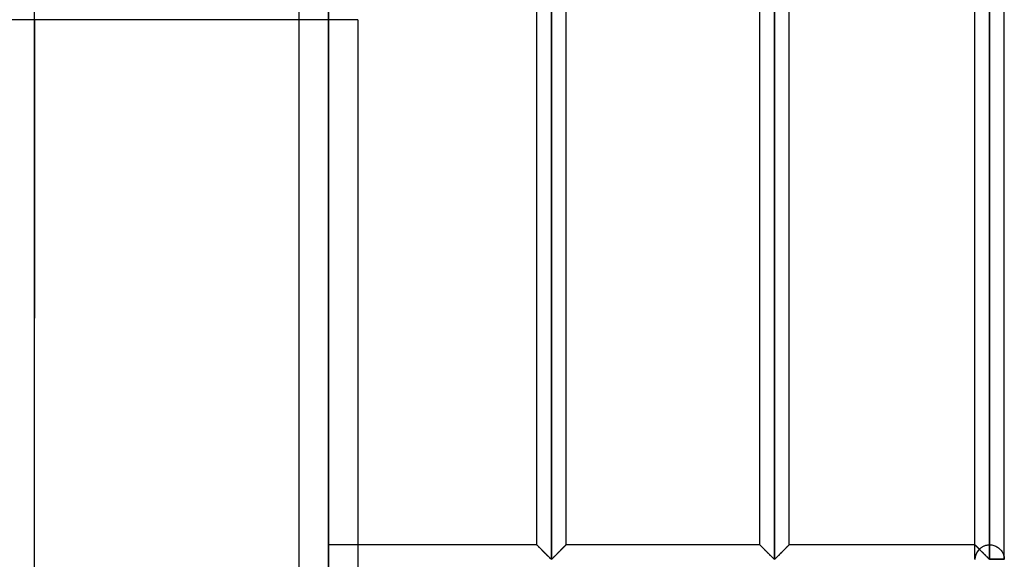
# Model space of a CAD drawing. Header units: millimetres. Extents: x -338 to 315, y -572 to 572.
# Tile 9 of 17: x 147 to 315, y -92 to 0. Entities that reach past the tile are written whole.
import ezdxf

# ---------------------------------------------------------------- set-up
doc = ezdxf.new("R2010")
doc.units = ezdxf.units.MM
doc.layers.add('MAIN-1', color=7, linetype='Continuous')
doc.layers.add('MAIN-2', color=7, linetype='Continuous')

msp = doc.modelspace()

# ---------------------------------------------------------------- linework, layer by layer
at = {"layer": 'MAIN-1'}
for p, q in [((200, 572.5), (200, -572.5)), ((237.95, -91.8), (237.95, 91.8)), ((275.9, -91.8), (275.9, 91.8)), ((312.5, 91.8), (312.5, -91.8)), ((315, -91.8), (315, 91.8)), ((235.45, -89.38), (235.45, 89.38)), ((240.45, -89.38), (240.45, 89.38)), ((273.4, -89.38), (273.4, 89.38)), ((278.4, -89.38), (278.4, 89.38)), ((310, -89.38), (310, 89.38)), ((205, 0), (205, -89.38)), ((205, 0), (200, 0)), ((235.45, -89.38), (200, -89.38)), ((235.46, -89.38), (235.45, -89.38)), ((235.47, -89.39), (235.46, -89.38)), ((235.49, -89.42), (235.47, -89.39)), ((235.52, -89.45), (235.49, -89.42)), ((235.56, -89.49), (235.52, -89.45)), ((235.61, -89.54), (235.56, -89.49)), ((235.67, -89.59), (235.61, -89.54)), ((235.73, -89.66), (235.67, -89.59)), ((235.8, -89.73), (235.73, -89.66)), ((235.88, -89.8), (235.8, -89.73)), ((235.96, -89.88), (235.88, -89.8)), ((236.04, -89.96), (235.96, -89.88)), ((236.12, -90.05), (236.04, -89.96)), ((236.21, -90.14), (236.12, -90.05)), ((236.3, -90.23), (236.21, -90.14)), ((236.39, -90.32), (236.3, -90.23)), ((236.49, -90.41), (236.39, -90.32)), ((236.59, -90.51), (236.49, -90.41)), ((239.41, -90.41), (239.31, -90.51)), ((239.51, -90.32), (239.41, -90.41)), ((239.6, -90.23), (239.51, -90.32)), ((239.69, -90.14), (239.6, -90.23)), ((239.78, -90.05), (239.69, -90.14)), ((239.86, -89.96), (239.78, -90.05)), ((239.94, -89.88), (239.86, -89.96)), ((240.02, -89.8), (239.94, -89.88)), ((240.1, -89.73), (240.02, -89.8)), ((240.17, -89.66), (240.1, -89.73)), ((240.23, -89.59), (240.17, -89.66)), ((240.29, -89.54), (240.23, -89.59)), ((240.34, -89.49), (240.29, -89.54)), ((240.38, -89.45), (240.34, -89.49)), ((240.41, -89.42), (240.38, -89.45)), ((240.43, -89.39), (240.41, -89.42)), ((240.44, -89.38), (240.43, -89.39)), ((240.45, -89.38), (240.44, -89.38)), ((273.4, -89.38), (240.45, -89.38)), ((273.41, -89.38), (273.4, -89.38)), ((273.42, -89.39), (273.41, -89.38)), ((273.44, -89.42), (273.42, -89.39)), ((273.47, -89.45), (273.44, -89.42)), ((273.51, -89.49), (273.47, -89.45)), ((273.56, -89.54), (273.51, -89.49)), ((273.62, -89.59), (273.56, -89.54)), ((273.68, -89.66), (273.62, -89.59)), ((273.75, -89.73), (273.68, -89.66)), ((273.83, -89.8), (273.75, -89.73)), ((273.91, -89.88), (273.83, -89.8)), ((273.99, -89.96), (273.91, -89.88)), ((274.07, -90.05), (273.99, -89.96)), ((274.16, -90.14), (274.07, -90.05)), ((274.25, -90.23), (274.16, -90.14)), ((274.34, -90.32), (274.25, -90.23)), ((274.44, -90.41), (274.34, -90.32)), ((274.54, -90.51), (274.44, -90.41)), ((277.36, -90.41), (277.26, -90.51)), ((277.46, -90.32), (277.36, -90.41)), ((277.55, -90.23), (277.46, -90.32)), ((277.64, -90.14), (277.55, -90.23)), ((277.73, -90.05), (277.64, -90.14)), ((277.81, -89.96), (277.73, -90.05)), ((277.89, -89.88), (277.81, -89.96)), ((277.97, -89.8), (277.89, -89.88)), ((278.05, -89.73), (277.97, -89.8)), ((278.12, -89.66), (278.05, -89.73)), ((278.18, -89.59), (278.12, -89.66)), ((278.24, -89.54), (278.18, -89.59)), ((278.29, -89.49), (278.24, -89.54)), ((278.33, -89.45), (278.29, -89.49)), ((278.36, -89.42), (278.33, -89.45)), ((278.38, -89.39), (278.36, -89.42)), ((278.39, -89.38), (278.38, -89.39)), ((278.4, -89.38), (278.39, -89.38)), ((310, -89.38), (278.4, -89.38)), ((310.01, -89.39), (310, -89.38)), ((310, -89.38), (310, -89.38)), ((310.02, -89.4), (310.01, -89.39)), ((310.04, -89.42), (310.02, -89.4)), ((310.07, -89.44), (310.04, -89.42)), ((310.09, -89.47), (310.07, -89.44)), ((310.13, -89.5), (310.09, -89.47)), ((310.16, -89.54), (310.13, -89.5)), ((310.2, -89.58), (310.16, -89.54)), ((310.25, -89.62), (310.2, -89.58)), ((310.3, -89.67), (310.25, -89.62)), ((310.35, -89.73), (310.3, -89.67)), ((310.41, -89.78), (310.35, -89.73)), ((310.47, -89.84), (310.41, -89.78)), ((310.53, -89.9), (310.47, -89.84)), ((310.59, -89.96), (310.53, -89.9)), ((310.65, -90.03), (310.59, -89.96)), ((310.72, -90.09), (310.65, -90.03)), ((310.78, -90.16), (310.72, -90.09)), ((310.85, -90.23), (310.78, -90.16)), ((310.92, -90.29), (310.85, -90.23)), ((310.99, -90.37), (310.92, -90.29)), ((311.06, -90.44), (310.99, -90.37)), ((311.14, -90.51), (311.06, -90.44)), ((236.68, -90.61), (236.59, -90.51)), ((236.78, -90.71), (236.68, -90.61)), ((236.88, -90.8), (236.78, -90.71)), ((236.98, -90.9), (236.88, -90.8)), ((237.08, -91), (236.98, -90.9)), ((237.17, -91.09), (237.08, -91)), ((237.27, -91.19), (237.17, -91.09)), ((237.36, -91.28), (237.27, -91.19)), ((237.45, -91.37), (237.36, -91.28)), ((237.54, -91.45), (237.45, -91.37)), ((237.62, -91.54), (237.54, -91.45)), ((237.7, -91.62), (237.62, -91.54)), ((237.78, -91.69), (237.7, -91.62)), ((237.85, -91.76), (237.78, -91.69)), ((237.95, -91.8), (237.85, -91.76)), ((238.05, -91.76), (237.95, -91.8)), ((238.12, -91.69), (238.05, -91.76)), ((238.2, -91.62), (238.12, -91.69)), ((238.28, -91.54), (238.2, -91.62)), ((238.36, -91.45), (238.28, -91.54)), ((238.45, -91.37), (238.36, -91.45)), ((238.54, -91.28), (238.45, -91.37)), ((238.63, -91.19), (238.54, -91.28)), ((238.73, -91.09), (238.63, -91.19)), ((238.82, -91), (238.73, -91.09)), ((238.92, -90.9), (238.82, -91)), ((239.02, -90.8), (238.92, -90.9)), ((239.12, -90.71), (239.02, -90.8)), ((239.22, -90.61), (239.12, -90.71)), ((239.31, -90.51), (239.22, -90.61)), ((274.63, -90.61), (274.54, -90.51)), ((274.73, -90.71), (274.63, -90.61)), ((274.83, -90.8), (274.73, -90.71)), ((274.93, -90.9), (274.83, -90.8)), ((275.03, -91), (274.93, -90.9)), ((275.12, -91.09), (275.03, -91)), ((275.22, -91.19), (275.12, -91.09)), ((275.31, -91.28), (275.22, -91.19)), ((275.4, -91.37), (275.31, -91.28)), ((275.49, -91.45), (275.4, -91.37)), ((275.57, -91.54), (275.49, -91.45)), ((275.65, -91.62), (275.57, -91.54)), ((275.73, -91.69), (275.65, -91.62)), ((275.8, -91.76), (275.73, -91.69)), ((275.9, -91.8), (275.8, -91.76)), ((276, -91.76), (275.9, -91.8)), ((276.07, -91.69), (276, -91.76)), ((276.15, -91.62), (276.07, -91.69)), ((276.23, -91.54), (276.15, -91.62)), ((276.31, -91.45), (276.23, -91.54)), ((276.4, -91.37), (276.31, -91.45)), ((276.49, -91.28), (276.4, -91.37)), ((276.58, -91.19), (276.49, -91.28)), ((276.68, -91.09), (276.58, -91.19)), ((276.77, -91), (276.68, -91.09)), ((276.87, -90.9), (276.77, -91)), ((276.97, -90.8), (276.87, -90.9)), ((277.07, -90.71), (276.97, -90.8)), ((277.17, -90.61), (277.07, -90.71)), ((277.26, -90.51), (277.17, -90.61)), ((311.21, -90.58), (311.14, -90.51)), ((311.28, -90.66), (311.21, -90.58)), ((311.36, -90.73), (311.28, -90.66)), ((311.43, -90.8), (311.36, -90.73)), ((311.5, -90.88), (311.43, -90.8)), ((311.58, -90.95), (311.5, -90.88)), ((311.65, -91.02), (311.58, -90.95)), ((311.72, -91.09), (311.65, -91.02)), ((311.79, -91.16), (311.72, -91.09)), ((311.86, -91.23), (311.79, -91.16)), ((311.93, -91.3), (311.86, -91.23)), ((312, -91.37), (311.93, -91.3)), ((312.06, -91.43), (312, -91.37)), ((312.13, -91.5), (312.06, -91.43)), ((312.19, -91.56), (312.13, -91.5)), ((312.25, -91.62), (312.19, -91.56)), ((312.31, -91.67), (312.25, -91.62)), ((312.36, -91.72), (312.31, -91.67)), ((312.42, -91.77), (312.36, -91.72)), ((312.5, -91.8), (312.42, -91.77)), ((312.5, -91.8), (312.5, -91.88)), ((315, -91.8), (312.5, -91.8))]:
    msp.add_line(p, q, dxfattribs=at)
msp.add_arc((312.5, -91.88), 2.5, 0, 1.6206, dxfattribs=at)
at = {"layer": 'MAIN-2'}
for p, q in [((195, 567.5), (195, -567.5)), ((199.99, 445.78), (199.99, -108.92)), ((149.97, 426.67), (149.97, -70)), ((237.95, -91.8), (237.95, 91.8)), ((237.95, 91.8), (237.95, -91.8)), ((237.95, 91.8), (237.95, -91.8)), ((275.9, -91.8), (275.9, 91.8)), ((275.9, 91.8), (275.9, -91.8)), ((275.9, 91.8), (275.9, -91.8)), ((312.5, -91.8), (312.5, 91.8)), ((312.5, 89.38), (312.5, -89.38)), ((312.5, 89.38), (312.5, -89.38)), ((312.5, -89.38), (312.5, 89.38)), ((312.5, 89.38), (312.5, -89.38)), ((312.5, -89.38), (312.5, 89.38)), ((312.5, 89.38), (312.5, -89.38)), ((312.5, -89.38), (312.5, 89.38)), ((312.5, 89.38), (312.5, -89.38)), ((312.5, -89.38), (312.5, 89.38)), ((312.5, 89.38), (312.5, -89.38)), ((312.5, -89.38), (312.5, 89.38)), ((312.5, 89.38), (312.5, -89.38)), ((312.5, -89.38), (312.5, 89.38)), ((312.5, 89.38), (312.5, -89.38)), ((312.5, -89.38), (312.5, 89.38)), ((312.5, 89.38), (312.5, -89.38)), ((312.5, -89.38), (312.5, 89.38)), ((312.5, 89.38), (312.5, -89.38)), ((312.5, -89.38), (312.5, 89.38)), ((312.5, 89.38), (312.5, -89.38)), ((312.5, -89.38), (312.5, 89.38)), ((312.5, 89.38), (312.5, -89.38)), ((312.5, -89.38), (312.5, 89.38)), ((312.5, 89.38), (312.5, -89.38)), ((312.5, -89.38), (312.5, 89.38)), ((312.5, 89.38), (312.5, -89.38)), ((312.5, -89.38), (312.5, 89.38)), ((312.5, 89.38), (312.5, -89.38)), ((312.5, -89.38), (312.5, 89.38)), ((312.5, 89.38), (312.5, -89.38)), ((312.5, -89.38), (312.5, 89.38)), ((312.5, 89.38), (312.5, -89.38)), ((312.5, -89.38), (312.5, 89.38)), ((312.5, 89.38), (312.5, -89.38)), ((312.5, -89.38), (312.5, 89.38)), ((312.5, 89.38), (312.5, -89.38)), ((312.5, -89.38), (312.5, 89.38)), ((312.5, 89.38), (312.5, -89.38)), ((312.5, -89.38), (312.5, 89.38)), ((312.5, 89.38), (312.5, -89.38)), ((312.5, -89.38), (312.5, 89.38)), ((312.5, 89.38), (312.5, -89.38)), ((312.5, -89.38), (312.5, 89.38)), ((312.5, 89.38), (312.5, -89.38)), ((312.5, -89.38), (312.5, 89.38)), ((312.5, 89.38), (312.5, -89.38)), ((312.5, -89.38), (312.5, 89.38)), ((312.5, -89.38), (312.5, 89.38)), ((150, 0), (150, -50.78)), ((150, -70), (150, 0)), ((150, 0), (145, 0)), ((200, 0), (150, 0)), ((150, -50.78), (149.97, -50.78)), ((150, -97.62), (150, -50.78)), ((149.97, -70), (150, -70)), ((150, -212), (150, -70)), ((205, -89.38), (205, -94.37)), ((235.45, -89.38), (235.46, -89.38)), ((235.46, -89.39), (235.45, -89.38)), ((235.45, -89.38), (235.45, -89.38)), ((235.45, -89.38), (235.46, -89.39)), ((235.46, -89.38), (235.47, -89.39)), ((235.48, -89.4), (235.46, -89.39)), ((235.46, -89.39), (235.48, -89.4)), ((235.47, -89.39), (235.49, -89.42)), ((235.51, -89.43), (235.48, -89.4)), ((235.48, -89.4), (235.51, -89.43)), ((235.49, -89.42), (235.53, -89.45)), ((235.54, -89.46), (235.51, -89.43)), ((235.51, -89.43), (235.54, -89.46)), ((235.53, -89.45), (235.57, -89.5)), ((235.58, -89.51), (235.54, -89.46)), ((235.54, -89.46), (235.58, -89.51)), ((235.57, -89.5), (235.62, -89.55)), ((235.64, -89.56), (235.58, -89.51)), ((235.58, -89.51), (235.64, -89.56)), ((235.62, -89.55), (235.68, -89.61)), ((235.69, -89.62), (235.64, -89.56)), ((235.64, -89.56), (235.69, -89.62)), ((235.68, -89.61), (235.75, -89.67)), ((235.76, -89.68), (235.69, -89.62)), ((235.69, -89.62), (235.76, -89.68)), ((235.75, -89.67), (235.82, -89.75)), ((235.83, -89.75), (235.76, -89.68)), ((235.76, -89.68), (235.83, -89.75)), ((235.82, -89.75), (235.9, -89.82)), ((235.9, -89.83), (235.83, -89.75)), ((235.83, -89.75), (235.9, -89.83)), ((235.9, -89.82), (235.98, -89.91)), ((235.98, -89.91), (235.9, -89.83)), ((235.9, -89.83), (235.98, -89.91)), ((235.98, -89.91), (236.07, -89.99)), ((236.07, -89.99), (235.98, -89.91)), ((235.98, -89.91), (236.07, -89.99)), ((236.07, -89.99), (236.16, -90.08)), ((236.15, -90.07), (236.07, -89.99)), ((236.07, -89.99), (236.15, -90.07)), ((236.24, -90.16), (236.15, -90.07)), ((236.15, -90.07), (236.24, -90.16)), ((236.16, -90.08), (236.25, -90.17)), ((236.33, -90.25), (236.24, -90.16)), ((236.24, -90.16), (236.33, -90.25)), ((236.25, -90.17), (236.35, -90.27)), ((236.42, -90.34), (236.33, -90.25)), ((236.33, -90.25), (236.42, -90.34)), ((236.35, -90.27), (236.44, -90.37)), ((236.51, -90.44), (236.42, -90.34)), ((236.42, -90.34), (236.51, -90.44)), ((236.44, -90.37), (236.54, -90.46)), ((236.61, -90.53), (236.51, -90.44)), ((236.51, -90.44), (236.61, -90.53)), ((239.29, -90.53), (239.39, -90.44)), ((239.39, -90.44), (239.29, -90.53)), ((239.31, -90.51), (239.41, -90.41)), ((239.39, -90.44), (239.48, -90.34)), ((239.48, -90.34), (239.39, -90.44)), ((239.41, -90.41), (239.51, -90.32)), ((239.48, -90.34), (239.57, -90.25)), ((239.57, -90.25), (239.48, -90.34)), ((239.51, -90.32), (239.6, -90.23)), ((239.57, -90.25), (239.66, -90.16)), ((239.66, -90.16), (239.57, -90.25)), ((239.6, -90.23), (239.69, -90.14)), ((239.66, -90.16), (239.75, -90.07)), ((239.75, -90.07), (239.66, -90.16)), ((239.69, -90.14), (239.78, -90.05)), ((239.75, -90.07), (239.83, -89.99)), ((239.83, -89.99), (239.75, -90.07)), ((239.78, -90.05), (239.86, -89.96)), ((239.83, -89.99), (239.92, -89.91)), ((239.92, -89.91), (239.83, -89.99)), ((239.86, -89.96), (239.94, -89.88)), ((239.92, -89.91), (240, -89.83)), ((240, -89.83), (239.92, -89.91)), ((239.94, -89.88), (240.02, -89.8)), ((240, -89.83), (240.07, -89.75)), ((240.07, -89.75), (240, -89.83)), ((240.02, -89.8), (240.1, -89.73)), ((240.07, -89.75), (240.14, -89.68)), ((240.14, -89.68), (240.07, -89.75)), ((240.1, -89.73), (240.17, -89.66)), ((240.14, -89.68), (240.21, -89.62)), ((240.21, -89.62), (240.14, -89.68)), ((240.17, -89.66), (240.23, -89.59)), ((240.21, -89.62), (240.26, -89.56)), ((240.26, -89.56), (240.21, -89.62)), ((240.23, -89.59), (240.29, -89.54)), ((240.26, -89.56), (240.32, -89.51)), ((240.32, -89.51), (240.26, -89.56)), ((240.29, -89.54), (240.34, -89.49)), ((240.32, -89.51), (240.36, -89.46)), ((240.36, -89.46), (240.32, -89.51)), ((240.34, -89.49), (240.38, -89.45)), ((240.36, -89.46), (240.39, -89.43)), ((240.39, -89.43), (240.36, -89.46)), ((240.38, -89.45), (240.41, -89.42)), ((240.39, -89.43), (240.42, -89.4)), ((240.42, -89.4), (240.39, -89.43)), ((240.41, -89.42), (240.43, -89.39)), ((240.42, -89.4), (240.44, -89.39)), ((240.44, -89.39), (240.42, -89.4)), ((240.43, -89.39), (240.44, -89.38)), ((240.44, -89.39), (240.45, -89.38)), ((240.45, -89.38), (240.44, -89.39)), ((240.44, -89.38), (240.45, -89.38)), ((240.45, -89.38), (240.45, -89.38)), ((273.4, -89.38), (273.41, -89.38)), ((273.41, -89.39), (273.4, -89.38)), ((273.4, -89.38), (273.4, -89.38)), ((273.4, -89.38), (273.41, -89.39)), ((273.41, -89.38), (273.42, -89.39)), ((273.43, -89.4), (273.41, -89.39)), ((273.41, -89.39), (273.43, -89.4)), ((273.42, -89.39), (273.44, -89.42)), ((273.46, -89.43), (273.43, -89.4)), ((273.43, -89.4), (273.46, -89.43)), ((273.44, -89.42), (273.47, -89.45)), ((273.49, -89.46), (273.46, -89.43)), ((273.46, -89.43), (273.49, -89.46)), ((273.47, -89.45), (273.51, -89.49)), ((273.53, -89.51), (273.49, -89.46)), ((273.49, -89.46), (273.53, -89.51)), ((273.51, -89.49), (273.56, -89.54)), ((273.59, -89.56), (273.53, -89.51)), ((273.53, -89.51), (273.59, -89.56)), ((273.56, -89.54), (273.62, -89.59)), ((273.64, -89.62), (273.59, -89.56)), ((273.59, -89.56), (273.64, -89.62)), ((273.62, -89.59), (273.68, -89.66)), ((273.71, -89.68), (273.64, -89.62)), ((273.64, -89.62), (273.71, -89.68)), ((273.68, -89.66), (273.75, -89.73)), ((273.78, -89.75), (273.71, -89.68)), ((273.71, -89.68), (273.78, -89.75)), ((273.75, -89.73), (273.83, -89.8)), ((273.85, -89.83), (273.78, -89.75)), ((273.78, -89.75), (273.85, -89.83)), ((273.83, -89.8), (273.91, -89.88)), ((273.93, -89.91), (273.85, -89.83)), ((273.85, -89.83), (273.93, -89.91)), ((273.91, -89.88), (273.99, -89.96)), ((274.02, -89.99), (273.93, -89.91)), ((273.93, -89.91), (274.02, -89.99)), ((273.99, -89.96), (274.07, -90.05)), ((274.1, -90.07), (274.02, -89.99)), ((274.02, -89.99), (274.1, -90.07)), ((274.07, -90.05), (274.16, -90.14)), ((274.19, -90.16), (274.1, -90.07)), ((274.1, -90.07), (274.19, -90.16)), ((274.16, -90.14), (274.25, -90.23)), ((274.28, -90.25), (274.19, -90.16)), ((274.19, -90.16), (274.28, -90.25)), ((274.25, -90.23), (274.34, -90.32)), ((274.37, -90.34), (274.28, -90.25)), ((274.28, -90.25), (274.37, -90.34)), ((274.34, -90.32), (274.44, -90.41)), ((274.46, -90.44), (274.37, -90.34)), ((274.37, -90.34), (274.46, -90.44)), ((274.44, -90.41), (274.54, -90.51)), ((274.56, -90.53), (274.46, -90.44)), ((274.46, -90.44), (274.56, -90.53)), ((277.24, -90.53), (277.34, -90.44)), ((277.34, -90.44), (277.24, -90.53)), ((277.26, -90.51), (277.36, -90.41)), ((277.34, -90.44), (277.43, -90.34)), ((277.43, -90.34), (277.34, -90.44)), ((277.36, -90.41), (277.46, -90.32)), ((277.43, -90.34), (277.52, -90.25)), ((277.52, -90.25), (277.43, -90.34)), ((277.46, -90.32), (277.55, -90.23)), ((277.52, -90.25), (277.61, -90.16)), ((277.61, -90.16), (277.52, -90.25)), ((277.55, -90.23), (277.64, -90.14)), ((277.61, -90.16), (277.7, -90.07)), ((277.7, -90.07), (277.61, -90.16)), ((277.64, -90.14), (277.73, -90.05)), ((277.7, -90.07), (277.78, -89.99)), ((277.78, -89.99), (277.7, -90.07)), ((277.73, -90.05), (277.81, -89.96)), ((277.78, -89.99), (277.87, -89.91)), ((277.87, -89.91), (277.78, -89.99)), ((277.81, -89.96), (277.89, -89.88)), ((277.87, -89.91), (277.95, -89.83)), ((277.95, -89.83), (277.87, -89.91)), ((277.89, -89.88), (277.97, -89.8)), ((277.95, -89.83), (278.02, -89.75)), ((278.02, -89.75), (277.95, -89.83)), ((277.97, -89.8), (278.05, -89.73)), ((278.02, -89.75), (278.09, -89.68)), ((278.09, -89.68), (278.02, -89.75)), ((278.05, -89.73), (278.12, -89.66)), ((278.09, -89.68), (278.16, -89.62)), ((278.16, -89.62), (278.09, -89.68)), ((278.12, -89.66), (278.18, -89.59)), ((278.16, -89.62), (278.21, -89.56)), ((278.21, -89.56), (278.16, -89.62)), ((278.18, -89.59), (278.24, -89.54)), ((278.21, -89.56), (278.27, -89.51)), ((278.27, -89.51), (278.21, -89.56)), ((278.24, -89.54), (278.29, -89.49)), ((278.27, -89.51), (278.31, -89.46)), ((278.31, -89.46), (278.27, -89.51)), ((278.29, -89.49), (278.33, -89.45)), ((278.31, -89.46), (278.34, -89.43)), ((278.34, -89.43), (278.31, -89.46)), ((278.33, -89.45), (278.36, -89.42)), ((278.34, -89.43), (278.37, -89.4)), ((278.37, -89.4), (278.34, -89.43)), ((278.36, -89.42), (278.38, -89.39)), ((278.37, -89.4), (278.39, -89.39)), ((278.39, -89.39), (278.37, -89.4)), ((278.38, -89.39), (278.39, -89.38)), ((278.39, -89.39), (278.4, -89.38)), ((278.4, -89.38), (278.39, -89.39)), ((278.39, -89.38), (278.4, -89.38)), ((278.4, -89.38), (278.4, -89.38)), ((310.01, -89.39), (310, -89.38)), ((310, -89.38), (310, -89.38)), ((310, -89.38), (310.01, -89.39)), ((310, -89.38), (310, -89.38)), ((310, -89.38), (310.01, -89.39)), ((310, -91.8), (310, -89.38)), ((310.04, -89.41), (310.01, -89.39)), ((310.01, -89.39), (310.03, -89.41)), ((310.01, -89.39), (310.03, -89.4)), ((310.03, -89.4), (310.05, -89.42)), ((310.03, -89.41), (310.06, -89.44)), ((310.07, -89.44), (310.04, -89.41)), ((310.05, -89.42), (310.08, -89.45)), ((310.06, -89.44), (310.11, -89.48)), ((310.11, -89.49), (310.07, -89.44)), ((310.08, -89.45), (310.11, -89.48)), ((310.11, -89.48), (310.16, -89.53)), ((310.11, -89.48), (310.14, -89.52)), ((310.17, -89.54), (310.11, -89.49)), ((310.14, -89.52), (310.19, -89.56)), ((310.16, -89.53), (310.22, -89.59)), ((310.23, -89.6), (310.17, -89.54)), ((310.19, -89.56), (310.23, -89.61)), ((310.22, -89.59), (310.29, -89.66)), ((310.3, -89.67), (310.23, -89.6)), ((310.23, -89.61), (310.29, -89.66)), ((310.29, -89.66), (310.36, -89.73)), ((310.29, -89.66), (310.34, -89.71)), ((310.38, -89.75), (310.3, -89.67)), ((310.34, -89.71), (310.4, -89.77)), ((310.36, -89.73), (310.44, -89.82)), ((310.46, -89.83), (310.38, -89.75)), ((310.4, -89.77), (310.46, -89.84)), ((310.44, -89.82), (310.53, -89.9)), ((310.55, -89.92), (310.46, -89.83)), ((310.46, -89.84), (310.53, -89.9)), ((310.53, -89.9), (310.62, -90)), ((310.53, -89.9), (310.59, -89.97)), ((310.64, -90.01), (310.55, -89.92)), ((310.59, -89.97), (310.66, -90.04)), ((310.62, -90), (310.72, -90.09)), ((310.73, -90.11), (310.64, -90.01)), ((310.66, -90.04), (310.73, -90.11)), ((310.72, -90.09), (310.81, -90.18)), ((310.73, -90.11), (310.8, -90.04)), ((310.8, -90.04), (310.87, -89.98)), ((310.81, -90.18), (310.91, -90.28)), ((310.87, -89.98), (310.94, -89.92)), ((310.91, -90.28), (311.01, -90.39)), ((310.94, -89.92), (311.02, -89.86)), ((311.01, -90.39), (311.12, -90.49)), ((311.02, -89.86), (311.1, -89.81)), ((311.1, -89.81), (311.18, -89.75)), ((311.18, -89.75), (311.27, -89.7)), ((311.27, -89.7), (311.36, -89.65)), ((311.36, -89.65), (311.45, -89.61)), ((311.45, -89.61), (311.55, -89.56)), ((311.55, -89.56), (311.65, -89.52)), ((311.65, -89.52), (311.75, -89.49)), ((311.75, -89.49), (311.85, -89.46)), ((311.85, -89.46), (311.96, -89.43)), ((311.96, -89.43), (312.07, -89.41)), ((312.07, -89.41), (312.17, -89.4)), ((312.17, -89.4), (312.28, -89.38)), ((312.28, -89.38), (312.39, -89.38)), ((312.39, -89.38), (312.5, -89.38)), ((312.5, -89.38), (312.69, -89.38)), ((312.69, -89.38), (312.87, -89.4)), ((312.87, -89.4), (313.05, -89.44)), ((313.05, -89.44), (313.23, -89.48)), ((313.23, -89.48), (313.4, -89.54)), ((313.4, -89.54), (313.57, -89.61)), ((313.57, -89.61), (313.72, -89.69)), ((313.72, -89.69), (313.87, -89.78)), ((313.87, -89.78), (314.01, -89.88)), ((314.01, -89.88), (314.13, -89.98)), ((314.13, -89.98), (314.25, -90.09)), ((314.25, -90.09), (314.35, -90.2)), ((314.35, -90.2), (314.45, -90.31)), ((314.45, -90.31), (314.54, -90.42)), ((314.54, -90.42), (314.61, -90.54)), ((236.54, -90.46), (236.64, -90.56)), ((236.7, -90.63), (236.61, -90.53)), ((236.61, -90.53), (236.7, -90.63)), ((236.64, -90.56), (236.74, -90.67)), ((236.8, -90.72), (236.7, -90.63)), ((236.7, -90.63), (236.8, -90.72)), ((236.74, -90.67), (236.84, -90.77)), ((236.9, -90.82), (236.8, -90.72)), ((236.8, -90.72), (236.9, -90.82)), ((236.84, -90.77), (236.94, -90.87)), ((236.99, -90.92), (236.9, -90.82)), ((236.9, -90.82), (236.99, -90.92)), ((236.94, -90.87), (237.05, -90.97)), ((237.09, -91.01), (236.99, -90.92)), ((236.99, -90.92), (237.09, -91.01)), ((237.05, -90.97), (237.14, -91.07)), ((237.18, -91.11), (237.09, -91.01)), ((237.09, -91.01), (237.18, -91.11)), ((237.14, -91.07), (237.24, -91.16)), ((237.28, -91.2), (237.18, -91.11)), ((237.18, -91.11), (237.28, -91.2)), ((237.24, -91.16), (237.34, -91.26)), ((237.37, -91.29), (237.28, -91.2)), ((237.28, -91.2), (237.37, -91.29)), ((237.34, -91.26), (237.43, -91.35)), ((237.46, -91.38), (237.37, -91.29)), ((237.37, -91.29), (237.46, -91.38)), ((237.43, -91.35), (237.52, -91.44)), ((237.54, -91.46), (237.46, -91.38)), ((237.46, -91.38), (237.54, -91.46)), ((237.52, -91.44), (237.61, -91.53)), ((237.62, -91.54), (237.54, -91.46)), ((237.54, -91.46), (237.62, -91.54)), ((237.61, -91.53), (237.69, -91.61)), ((237.7, -91.62), (237.62, -91.54)), ((237.62, -91.54), (237.7, -91.62)), ((237.69, -91.61), (237.77, -91.68)), ((237.78, -91.69), (237.7, -91.62)), ((237.7, -91.62), (237.78, -91.69)), ((237.77, -91.68), (237.85, -91.75)), ((237.85, -91.76), (237.78, -91.69)), ((237.78, -91.69), (237.85, -91.76)), ((237.85, -91.75), (237.95, -91.8)), ((237.95, -91.8), (237.85, -91.76)), ((237.85, -91.76), (237.95, -91.8)), ((237.95, -91.8), (238.05, -91.76)), ((238.05, -91.76), (237.95, -91.8)), ((237.95, -91.8), (238.05, -91.76)), ((238.05, -91.76), (238.12, -91.69)), ((238.12, -91.69), (238.05, -91.76)), ((238.05, -91.76), (238.12, -91.69)), ((238.12, -91.69), (238.2, -91.62)), ((238.2, -91.62), (238.12, -91.69)), ((238.12, -91.69), (238.2, -91.62)), ((238.2, -91.62), (238.28, -91.54)), ((238.28, -91.54), (238.2, -91.62)), ((238.2, -91.62), (238.28, -91.54)), ((238.28, -91.54), (238.36, -91.45)), ((238.28, -91.54), (238.36, -91.46)), ((238.36, -91.46), (238.28, -91.54)), ((238.36, -91.45), (238.45, -91.37)), ((238.36, -91.46), (238.44, -91.38)), ((238.44, -91.38), (238.36, -91.46)), ((238.44, -91.38), (238.53, -91.29)), ((238.53, -91.29), (238.44, -91.38)), ((238.45, -91.37), (238.54, -91.28)), ((238.53, -91.29), (238.62, -91.2)), ((238.62, -91.2), (238.53, -91.29)), ((238.54, -91.28), (238.63, -91.19)), ((238.62, -91.2), (238.72, -91.11)), ((238.72, -91.11), (238.62, -91.2)), ((238.63, -91.19), (238.73, -91.09)), ((238.72, -91.11), (238.81, -91.01)), ((238.81, -91.01), (238.72, -91.11)), ((238.73, -91.09), (238.82, -91)), ((238.81, -91.01), (238.91, -90.92)), ((238.91, -90.92), (238.81, -91.01)), ((238.82, -91), (238.92, -90.9)), ((238.91, -90.92), (239, -90.82)), ((239, -90.82), (238.91, -90.92)), ((238.92, -90.9), (239.02, -90.8)), ((239, -90.82), (239.1, -90.72)), ((239.1, -90.72), (239, -90.82)), ((239.02, -90.8), (239.12, -90.71)), ((239.1, -90.72), (239.2, -90.63)), ((239.2, -90.63), (239.1, -90.72)), ((239.12, -90.71), (239.22, -90.61)), ((239.2, -90.63), (239.29, -90.53)), ((239.29, -90.53), (239.2, -90.63)), ((239.22, -90.61), (239.31, -90.51)), ((274.54, -90.51), (274.63, -90.61)), ((274.65, -90.63), (274.56, -90.53)), ((274.56, -90.53), (274.65, -90.63)), ((274.63, -90.61), (274.73, -90.71)), ((274.75, -90.72), (274.65, -90.63)), ((274.65, -90.63), (274.75, -90.72)), ((274.73, -90.71), (274.83, -90.8)), ((274.85, -90.82), (274.75, -90.72)), ((274.75, -90.72), (274.85, -90.82)), ((274.83, -90.8), (274.93, -90.9)), ((274.94, -90.92), (274.85, -90.82)), ((274.85, -90.82), (274.94, -90.92)), ((274.93, -90.9), (275.03, -91)), ((275.04, -91.01), (274.94, -90.92)), ((274.94, -90.92), (275.04, -91.01)), ((275.03, -91), (275.12, -91.09)), ((275.13, -91.11), (275.04, -91.01)), ((275.04, -91.01), (275.13, -91.11)), ((275.12, -91.09), (275.22, -91.19)), ((275.23, -91.2), (275.13, -91.11)), ((275.13, -91.11), (275.23, -91.2)), ((275.22, -91.19), (275.31, -91.28)), ((275.32, -91.29), (275.23, -91.2)), ((275.23, -91.2), (275.32, -91.29)), ((275.31, -91.28), (275.4, -91.37)), ((275.41, -91.38), (275.32, -91.29)), ((275.32, -91.29), (275.41, -91.38)), ((275.4, -91.37), (275.49, -91.45)), ((275.49, -91.46), (275.41, -91.38)), ((275.41, -91.38), (275.49, -91.46)), ((275.49, -91.45), (275.57, -91.54)), ((275.57, -91.54), (275.49, -91.46)), ((275.49, -91.46), (275.57, -91.54)), ((275.57, -91.54), (275.65, -91.62)), ((275.65, -91.62), (275.57, -91.54)), ((275.57, -91.54), (275.65, -91.62)), ((275.65, -91.62), (275.73, -91.69)), ((275.73, -91.69), (275.65, -91.62)), ((275.65, -91.62), (275.73, -91.69)), ((275.73, -91.69), (275.8, -91.76)), ((275.8, -91.76), (275.73, -91.69)), ((275.73, -91.69), (275.8, -91.76)), ((275.8, -91.76), (275.9, -91.8)), ((275.9, -91.8), (275.8, -91.76)), ((275.8, -91.76), (275.9, -91.8)), ((275.9, -91.8), (276, -91.76)), ((276, -91.76), (275.9, -91.8)), ((275.9, -91.8), (276, -91.76)), ((276, -91.76), (276.07, -91.69)), ((276.07, -91.69), (276, -91.76)), ((276, -91.76), (276.07, -91.69)), ((276.07, -91.69), (276.15, -91.62)), ((276.15, -91.62), (276.07, -91.69)), ((276.07, -91.69), (276.15, -91.62)), ((276.15, -91.62), (276.23, -91.54)), ((276.23, -91.54), (276.15, -91.62)), ((276.15, -91.62), (276.23, -91.54)), ((276.23, -91.54), (276.31, -91.45)), ((276.23, -91.54), (276.31, -91.46)), ((276.31, -91.46), (276.23, -91.54)), ((276.31, -91.45), (276.4, -91.37)), ((276.31, -91.46), (276.39, -91.38)), ((276.39, -91.38), (276.31, -91.46)), ((276.39, -91.38), (276.48, -91.29)), ((276.48, -91.29), (276.39, -91.38)), ((276.4, -91.37), (276.49, -91.28)), ((276.48, -91.29), (276.57, -91.2)), ((276.57, -91.2), (276.48, -91.29)), ((276.49, -91.28), (276.58, -91.19)), ((276.57, -91.2), (276.67, -91.11)), ((276.67, -91.11), (276.57, -91.2)), ((276.58, -91.19), (276.68, -91.09)), ((276.67, -91.11), (276.76, -91.01)), ((276.76, -91.01), (276.67, -91.11)), ((276.68, -91.09), (276.77, -91)), ((276.76, -91.01), (276.86, -90.92)), ((276.86, -90.92), (276.76, -91.01)), ((276.77, -91), (276.87, -90.9)), ((276.86, -90.92), (276.95, -90.82)), ((276.95, -90.82), (276.86, -90.92)), ((276.87, -90.9), (276.97, -90.8)), ((276.95, -90.82), (277.05, -90.72)), ((277.05, -90.72), (276.95, -90.82)), ((276.97, -90.8), (277.07, -90.71)), ((277.05, -90.72), (277.15, -90.63)), ((277.15, -90.63), (277.05, -90.72)), ((277.07, -90.71), (277.17, -90.61)), ((277.15, -90.63), (277.24, -90.53)), ((277.24, -90.53), (277.15, -90.63)), ((277.17, -90.61), (277.26, -90.51)), ((311.12, -90.49), (311.22, -90.6)), ((311.22, -90.6), (311.33, -90.7)), ((311.33, -90.7), (311.44, -90.81)), ((311.44, -90.81), (311.54, -90.92)), ((311.54, -90.92), (311.65, -91.02)), ((311.65, -91.02), (311.75, -91.12)), ((311.75, -91.12), (311.85, -91.22)), ((311.85, -91.22), (311.95, -91.32)), ((311.95, -91.32), (312.05, -91.42)), ((312.05, -91.42), (312.14, -91.51)), ((312.14, -91.51), (312.23, -91.6)), ((312.23, -91.6), (312.31, -91.68)), ((312.31, -91.68), (312.4, -91.75)), ((312.4, -91.75), (312.5, -91.8)), ((312.5, -91.88), (312.5, -91.8)), ((312.5, -91.8), (315, -91.8)), ((314.61, -90.54), (314.69, -90.66)), ((314.69, -90.66), (314.75, -90.78)), ((314.75, -90.78), (314.8, -90.9)), ((314.8, -90.9), (314.85, -91.02)), ((314.85, -91.02), (314.89, -91.13)), ((314.89, -91.13), (314.92, -91.25)), ((314.92, -91.25), (314.95, -91.36)), ((314.95, -91.36), (314.97, -91.46)), ((314.97, -91.46), (314.98, -91.56)), ((314.98, -91.56), (314.99, -91.66)), ((314.99, -91.66), (315, -91.74)), ((315, -91.74), (315, -91.8))]:
    msp.add_line(p, q, dxfattribs=at)
msp.add_ellipse((312.5, -91.88), major_axis=(-2.5, 0), ratio=1, start_param=-0.785798, end_param=0, dxfattribs=at)

doc.saveas('drawing.dxf')
